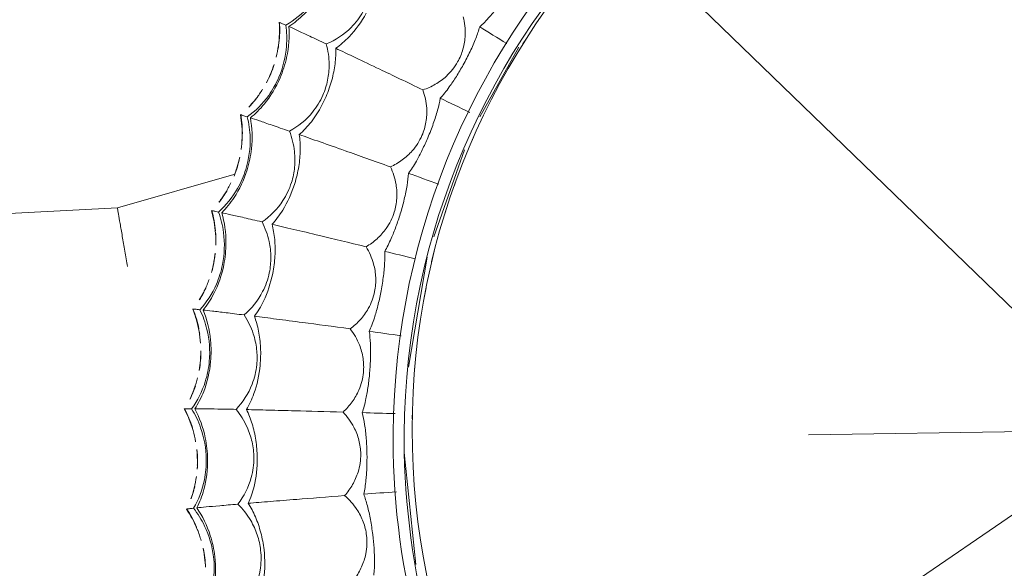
# Model space of a CAD drawing. Header units: millimetres. Extents: x 5734 to 11759, y -3101 to 7544.
# Tile 32 of 44: x 10143 to 10232, y 6582 to 6632. Entities that reach past the tile are written whole.
import ezdxf

# ---------------------------------------------------------------- set-up
doc = ezdxf.new("R2010")
doc.units = ezdxf.units.MM
doc.linetypes.add('Dash', pattern=[6, 3, -3])
doc.linetypes.add('Hidden', pattern=[7.14375, 4.7625, -2.38125])
doc.layers.add('A-ANNO-DIMS', color=7, linetype='Dash', lineweight=9, true_color=0xd2d2d2)
doc.layers.add('A-ANNO-DIMS-14', color=7, linetype='Continuous', lineweight=9)
doc.layers.add('E-LITE-EQPM', color=7, linetype='Continuous', lineweight=20)
doc.styles.add('Arial', font='arial.ttf', dxfattribs={"height": 28})
doc.dimstyles.new('Diameter_-_3mm_Arial', dxfattribs={"dimscale": 304.8, "dimtxt": 28.567263, "dimasz": 0, "dimexe": 0.110236, "dimexo": 0, "dimgap": 0.068898, "dimtad": 1, "dimjust": 3, "dimdec": 0, "dimzin": 0, "dimdsep": 46, "dimtxsty": 'Arial', "dimblk1": 'NONE', "dimblk2": 'NONE', "dimsah": 1, "dimcen": 0.09, "dimadec": 0, "dimazin": 0, "dimtfac": 1, "dimtdec": 4, "dimtix": 1, "dimtmove": 0, "dimatfit": 2, "dimfxl": 1, "dimtvp": 1, "dimtolj": 1, "dimtzin": 0, "dimarcsym": 2})
doc.dimstyles.new('Radial_-_3mm_Arial', dxfattribs={"dimscale": 304.8, "dimtxt": 28.567263, "dimasz": 0.137795, "dimexe": 0.137795, "dimexo": 0, "dimgap": 0.080381, "dimtad": 1, "dimjust": 3, "dimdec": 0, "dimzin": 0, "dimdsep": 46, "dimtxsty": 'Arial', "dimsah": 1, "dimcen": 0.09, "dimdle": 0.137795, "dimadec": 0, "dimazin": 0, "dimtfac": 1, "dimtdec": 4, "dimtix": 1, "dimtmove": 0, "dimatfit": 2, "dimfxl": 1, "dimtvp": 1, "dimtfill": 1, "dimtolj": 1, "dimtzin": 0, "dimarcsym": 2})

# ---------------------------------------------------------------- blocks, each defined once
blk = doc.blocks.new('33395D-10 - 33395D-10 DECO FAN LED Black_wood ceiling fan with DC motor-524682-Planta_PDF')
at = {"layer": 'E-LITE-EQPM'}
for p, q in [((-4.301, 86.302), (-4.306, 86.3)), ((4.744, 86.28), (4.738, 86.279)), ((-13.298, 85.379), (-13.303, 85.377)), ((-22.15, 83.52), (-22.155, 83.517)), ((-30.758, 80.747), (-30.763, 80.743)), ((-39.03, 77.088), (-39.034, 77.084)), ((-17.587, 64.101), (-7.686, 65.998)), ((0, 66.502), (10.123, 65.646)), ((-27.211, 60.571), (-19.4, 63.493)), ((-36.402, 55.487), (-30.159, 59.117))]:
    blk.add_line(p, q, dxfattribs=at)
at = {"layer": 'E-LITE-EQPM', "flags": 128}
for points in [[(-22.542, 92.003), (-22.032, 107.621), (-22.558, 116.363)], [(-25.365, 81.438), (-22.546, 91.988), (-22.542, 92.003)], [(-4.301, 86.292), (-4.301, 86.297), (-4.301, 86.302)], [(4.742, 86.27), (4.743, 86.275), (4.744, 86.28)], [(-13.297, 85.369), (-13.298, 85.374), (-13.298, 85.379)], [(-22.148, 83.511), (-22.149, 83.516), (-22.15, 83.52)], [(-30.756, 80.737), (-30.757, 80.742), (-30.758, 80.747)], [(-39.026, 77.079), (-39.028, 77.084), (-39.03, 77.088)]]:
    blk.add_lwpolyline(points, dxfattribs=at)
at = {"layer": 'E-LITE-EQPM'}
for radius, start, end in [(67.502, 90, 270), (67.502, 270, 90), (66.502, 90, 270), (66.502, 270, 90)]:
    blk.add_arc((0, 0), radius, start, end, dxfattribs=at)
for points in [[(-22.508, 91.997), (-22.531, 92), (-22.542, 92.002), (-22.542, 92.003)], [(-22.542, 92.003), (-22.542, 92.003), (-22.515, 92), (-22.462, 91.992)], [(-22.462, 91.992), (-22.374, 91.979), (-22.052, 91.931), (-21.179, 91.798), (-20.006, 91.619), (-18.645, 91.408), (-17.702, 91.263), (-17.244, 91.191)], [(-2.564, 85.591), (-3.171, 85.765), (-3.754, 85.995), (-4.303, 86.276)], [(-4.301, 86.292), (-3.754, 86.009), (-3.17, 85.777), (-2.562, 85.601)], [(-5.175, 85.785), (-5.476, 85.629), (-6.1, 85.35), (-6.756, 85.139), (-7.09, 85.051)], [(-5.175, 85.764), (-5.547, 85.574), (-5.936, 85.407), (-6.337, 85.266)], [(-2.101, 85.47), (-2.183, 85.489), (-2.265, 85.51), (-2.346, 85.531)], [(-2.344, 85.54), (-2.263, 85.518), (-2.181, 85.498), (-2.099, 85.478)], [(3.82, 85.857), (3.504, 85.733), (2.855, 85.521), (2.18, 85.38), (1.839, 85.327)], [(3.82, 85.837), (3.466, 85.7), (3.101, 85.585), (2.728, 85.491)], [(4.718, 86.039), (4.709, 85.948), (4.696, 85.818), (4.68, 85.632)], [(6.396, 85.391), (5.811, 85.628), (5.256, 85.917), (4.739, 86.254)], [(4.742, 86.27), (5.249, 85.936), (5.796, 85.648), (6.371, 85.412)], [(-14.114, 84.773), (-14.397, 84.586), (-14.988, 84.244), (-15.619, 83.966), (-15.941, 83.843)], [(-14.113, 84.752), (-14.462, 84.523), (-14.831, 84.317), (-15.215, 84.135)], [(-13.297, 85.369), (-12.723, 85.144), (-12.118, 84.975), (-11.496, 84.863)], [(-11.497, 84.853), (-12.118, 84.963), (-12.722, 85.13), (-13.297, 85.352)], [(-11.024, 84.781), (-11.107, 84.792), (-11.191, 84.804), (-11.274, 84.817)], [(-11.272, 84.825), (-11.189, 84.812), (-11.105, 84.8), (-11.021, 84.789)], [(-9.513, 84.707), (-9.217, 84.712), (-8.92, 84.73), (-8.624, 84.761)], [(-8.625, 84.755), (-8.894, 84.727), (-9.164, 84.709), (-9.433, 84.702)], [(-9.153, 84.729), (-8.976, 84.738), (-8.799, 84.752), (-8.622, 84.771)], [(-7.822, 84.871), (-8.087, 84.822), (-8.355, 84.783), (-8.625, 84.755)], [(-8.624, 84.761), (-8.328, 84.792), (-8.036, 84.836), (-7.746, 84.892)], [(-8.106, 84.838), (-8.277, 84.811), (-8.45, 84.789), (-8.622, 84.771)], [(-4.29, 85.359), (-4.285, 85.129), (-4.27, 84.562), (-4.231, 83.341), (-4.191, 82.249), (-4.167, 81.625)], [(-0.607, 85.238), (-0.312, 85.212), (-0.015, 85.2), (0.283, 85.199)], [(0.281, 85.193), (0.011, 85.193), (-0.26, 85.204), (-0.528, 85.225)], [(-0.246, 85.222), (-0.069, 85.213), (0.108, 85.209), (0.286, 85.209)], [(1.093, 85.225), (0.824, 85.204), (0.553, 85.193), (0.281, 85.193)], [(0.283, 85.199), (0.58, 85.199), (0.876, 85.212), (1.17, 85.237)], [(0.806, 85.222), (0.633, 85.213), (0.459, 85.209), (0.286, 85.209)], [(4.656, 85.341), (4.637, 85.112), (4.592, 84.546), (4.504, 83.328), (4.429, 82.237), (4.388, 81.615)], [(6.845, 85.222), (6.765, 85.25), (6.687, 85.279), (6.608, 85.308)], [(6.61, 85.317), (6.689, 85.287), (6.767, 85.258), (6.847, 85.23)], [(8.306, 84.835), (8.597, 84.779), (8.891, 84.735), (9.188, 84.704)], [(9.185, 84.698), (8.916, 84.727), (8.648, 84.765), (8.383, 84.814)], [(8.663, 84.782), (8.838, 84.754), (9.014, 84.731), (9.191, 84.713)], [(9.995, 84.644), (9.725, 84.652), (9.455, 84.67), (9.185, 84.698)], [(9.188, 84.704), (9.468, 84.674), (9.749, 84.656), (10.029, 84.65)], [(9.71, 84.671), (9.537, 84.681), (9.364, 84.695), (9.191, 84.713)], [(-17.436, 83.395), (-17.146, 83.456), (-16.859, 83.53), (-16.577, 83.616)], [(-13.189, 84.442), (-13.16, 84.214), (-13.086, 83.652), (-12.919, 82.441), (-12.765, 81.359), (-12.676, 80.742)], [(-22.897, 82.832), (-23.16, 82.617), (-23.712, 82.215), (-24.31, 81.872), (-24.618, 81.716)], [(-22.896, 82.81), (-23.219, 82.547), (-23.564, 82.304), (-23.926, 82.083)], [(-22.148, 83.511), (-21.553, 83.347), (-20.934, 83.241), (-20.303, 83.195)], [(-20.303, 83.186), (-20.933, 83.23), (-21.55, 83.333), (-22.146, 83.494)], [(-19.825, 83.164), (-19.91, 83.166), (-19.995, 83.169), (-20.079, 83.173)], [(-20.077, 83.181), (-19.993, 83.177), (-19.908, 83.174), (-19.823, 83.172)], [(-18.315, 83.247), (-18.021, 83.284), (-17.728, 83.333), (-17.436, 83.395)], [(-17.437, 83.388), (-17.702, 83.332), (-17.968, 83.286), (-18.235, 83.251)], [(-17.959, 83.307), (-17.784, 83.335), (-17.609, 83.367), (-17.436, 83.404)], [(-16.65, 83.588), (-16.909, 83.511), (-17.171, 83.445), (-17.437, 83.388)], [(-16.929, 83.525), (-17.097, 83.481), (-17.266, 83.44), (-17.436, 83.404)], [(-21.943, 82.6), (-21.89, 82.376), (-21.758, 81.825), (-21.466, 80.638), (-21.199, 79.578), (-21.046, 78.973)], [(-26.916, 80.876), (-26.628, 80.943), (-26.341, 81.022), (-26.058, 81.114)], [(-26.058, 81.108), (-26.315, 81.024), (-26.576, 80.951), (-26.837, 80.888)], [(-26.569, 80.972), (-26.397, 81.018), (-26.227, 81.069), (-26.058, 81.124)], [(-26.058, 81.114), (-25.775, 81.206), (-25.498, 81.31), (-25.227, 81.424)], [(-25.296, 81.388), (-25.545, 81.285), (-25.799, 81.192), (-26.058, 81.108)], [(-25.567, 81.297), (-25.729, 81.235), (-25.893, 81.178), (-26.058, 81.124)], [(-30.756, 80.737), (-30.147, 80.637), (-29.52, 80.596), (-28.888, 80.616)], [(-28.887, 80.607), (-29.518, 80.585), (-30.143, 80.623), (-30.752, 80.721)], [(-28.41, 80.635), (-28.494, 80.628), (-28.579, 80.622), (-28.664, 80.617)], [(-28.662, 80.626), (-28.577, 80.631), (-28.492, 80.637), (-28.407, 80.643)], [(-4.13, 80.692), (-3.728, 80.499), (-2.855, 80.169), (-1.365, 79.857), (-0.316, 79.792), (0.213, 79.796)], [(4.327, 80.683), (4.707, 80.449), (5.541, 80.029), (6.989, 79.564), (8.026, 79.389), (8.553, 79.337)], [(-31.43, 79.984), (-31.668, 79.743), (-32.175, 79.285), (-32.734, 78.882), (-33.024, 78.695)], [(-31.428, 79.96), (-31.722, 79.666), (-32.039, 79.388), (-32.375, 79.131)], [(-30.457, 79.853), (-30.381, 79.636), (-30.191, 79.101), (-29.777, 77.952), (-29.401, 76.925), (-29.186, 76.34)], [(-12.542, 79.817), (-12.122, 79.668), (-11.219, 79.431), (-9.705, 79.276), (-8.655, 79.321), (-8.128, 79.38)], [(-34.394, 77.945), (-34.122, 78.066), (-33.857, 78.198), (-33.599, 78.341)], [(-33.664, 78.298), (-33.902, 78.169), (-34.145, 78.049), (-34.393, 77.939)], [(-35.223, 77.618), (-34.943, 77.715), (-34.666, 77.824), (-34.394, 77.945)], [(-34.393, 77.939), (-34.64, 77.829), (-34.891, 77.729), (-35.145, 77.639)], [(-34.887, 77.751), (-34.721, 77.814), (-34.557, 77.883), (-34.395, 77.955)], [(-33.925, 78.178), (-34.08, 78.1), (-34.236, 78.025), (-34.395, 77.955)], [(-20.816, 78.068), (-20.383, 77.963), (-19.46, 77.822), (-17.938, 77.827), (-16.898, 77.981), (-16.381, 78.094)], [(-39.026, 77.079), (-38.42, 77.043), (-37.802, 77.067), (-37.185, 77.15)], [(-37.155, 77.145), (-37.779, 77.057), (-38.405, 77.03), (-39.021, 77.063)], [(-36.683, 77.223), (-36.767, 77.207), (-36.851, 77.192), (-36.935, 77.178)], [(-36.933, 77.188), (-36.848, 77.201), (-36.764, 77.216), (-36.68, 77.231)], [(-38.637, 76.231), (-38.539, 76.023), (-38.294, 75.511), (-37.762, 74.412), (-37.281, 73.43), (-37.006, 72.87)], [(-28.863, 75.464), (-28.421, 75.405), (-27.488, 75.361), (-25.975, 75.524), (-24.957, 75.786), (-24.454, 75.953)], [(-36.592, 72.032), (-36.147, 72.02), (-35.214, 72.074), (-33.727, 72.395), (-32.742, 72.762), (-32.259, 72.98)], [(-10.983, 69.463), (-10.649, 69.423), (-9.913, 69.371), (-8.626, 69.382), (-7.705, 69.452), (-7.241, 69.501)], [(-10.983, 69.463), (-10.841, 68.543), (-10.693, 67.583), (-10.539, 66.589)], [(-3.662, 70.232), (-3.616, 69.287), (-3.568, 68.301), (-3.518, 67.28)], [(-3.662, 70.232), (-3.334, 70.157), (-2.608, 70.028), (-1.326, 69.905), (-0.404, 69.878), (0.063, 69.878)], [(3.7, 70.23), (3.646, 69.286), (3.59, 68.3), (3.533, 67.279)], [(3.7, 70.23), (4.018, 70.122), (4.726, 69.918), (5.988, 69.661), (6.903, 69.538), (7.367, 69.49)], [(-18.183, 67.934), (-17.847, 67.929), (-17.11, 67.954), (-15.831, 68.1), (-14.923, 68.265), (-14.466, 68.363)], [(-18.183, 67.934), (-17.953, 67.061), (-17.714, 66.152), (-17.465, 65.211)], [(-25.184, 65.66), (-24.849, 65.69), (-24.119, 65.792), (-22.862, 66.071), (-21.976, 66.33), (-21.532, 66.475)], [(-25.184, 65.66), (-24.855, 64.79), (-24.51, 63.882), (-24.153, 62.943)], [(-31.91, 62.667), (-31.58, 62.732), (-30.864, 62.91), (-29.643, 63.318), (-28.789, 63.669), (-28.363, 63.86)], [(-31.91, 62.667), (-31.484, 61.823), (-31.04, 60.943), (-30.58, 60.032)], [(-38.285, 58.987), (-37.964, 59.086), (-37.271, 59.338), (-36.099, 59.872), (-35.287, 60.31), (-34.882, 60.544)], [(-38.285, 58.987), (-37.788, 58.214), (-37.269, 57.408), (-36.731, 56.573)]]:
    blk.add_open_spline(points, degree=3, dxfattribs=at)
for points, knots in [([(-4.301, 86.302), (-3.684, 85.983), (-2.695, 85.603), (-1.655, 85.386), (-1.305, 85.331)], [0, 0, 0, 0, 0.4444444, 0.6666667, 0.6666667, 0.6666667, 0.6666667]), ([(4.744, 86.28), (5.323, 85.898), (6.267, 85.417), (7.279, 85.092), (7.622, 85.001)], [0, 0, 0, 0, 0.4444444, 0.6666667, 0.6666667, 0.6666667, 0.6666667]), ([(-4.296, 85.651), (-5.013, 85.098), (-6.385, 84.368), (-7.915, 84.034), (-8.541, 83.965)], [-1, -1, -1, -1, -0.4, 0, 0, 0, 0]), ([(-6.335, 85.274), (-6.19, 85.325), (-5.794, 85.476), (-5.411, 85.653), (-5.174, 85.775)], [-0.4992864, -0.4992864, -0.4992864, -0.4992864, -0.4, -0.2240667, -0.2240667, -0.2240667, -0.2240667]), ([(-4.303, 86.246), (-4.303, 86.225), (-4.302, 86.178), (-4.301, 86.034), (-4.3, 85.838), (-4.296, 85.651)], [0.2, 0.2, 0.2, 0.2, 0.4, 0.6, 1, 1, 1, 1]), ([(0.283, 84.399), (-0.698, 84.395), (-2.314, 84.66), (-3.757, 85.327), (-4.296, 85.651)], [-1, -1, -1, -1, -0.4, 0, 0, 0, 0]), ([(4.68, 85.632), (3.91, 85.156), (2.469, 84.574), (0.912, 84.402), (0.283, 84.399)], [-1, -1, -1, -1, -0.4, 0, 0, 0, 0]), ([(2.73, 85.499), (2.84, 85.527), (3.21, 85.627), (3.572, 85.75), (3.821, 85.847)], [-0.4733243, -0.4733243, -0.4733243, -0.4733243, -0.4, -0.2239601, -0.2239601, -0.2239601, -0.2239601]), ([(9.103, 83.908), (8.127, 84.007), (6.548, 84.439), (5.182, 85.253), (4.68, 85.632)], [-1, -1, -1, -1, -0.4, 0, 0, 0, 0]), ([(4.735, 86.224), (4.734, 86.204), (4.73, 86.161), (4.724, 86.099), (4.72, 86.065)], [0.2, 0.2, 0.2, 0.2, 0.4, 0.5615763, 0.5615763, 0.5615763, 0.5615763]), ([(-13.226, 84.732), (-13.88, 84.106), (-15.169, 83.238), (-16.656, 82.745), (-17.271, 82.612)], [-1, -1, -1, -1, -0.4, 0, 0, 0, 0]), ([(-15.213, 84.144), (-15.074, 84.21), (-14.696, 84.402), (-14.335, 84.617), (-14.112, 84.763)], [-0.4991074, -0.4991074, -0.4991074, -0.4991074, -0.4, -0.2241838, -0.2241838, -0.2241838, -0.2241838]), ([(-13.298, 85.379), (-12.652, 85.126), (-11.628, 84.852), (-10.571, 84.744), (-10.217, 84.727)], [0, 0, 0, 0, 0.4444444, 0.6666667, 0.6666667, 0.6666667, 0.6666667]), ([(-13.295, 85.322), (-13.292, 85.302), (-13.286, 85.256), (-13.27, 85.112), (-13.248, 84.917), (-13.226, 84.732)], [0.2, 0.2, 0.2, 0.2, 0.4, 0.6, 1, 1, 1, 1]), ([(-8.541, 83.965), (-9.516, 83.859), (-11.15, 83.954), (-12.656, 84.466), (-13.226, 84.732)], [-1, -1, -1, -1, -0.4, 0, 0, 0, 0]), ([(-8.53, 83.845), (-7.593, 83.947), (-6.073, 84.328), (-4.766, 85.031), (-4.29, 85.359)], [-1, -1, -1, -1, -0.4, 0, 0, 0, 0]), ([(-4.29, 85.359), (-3.489, 84.936), (-1.992, 84.423), (-0.373, 84.276), (0.281, 84.278)], [-1, -1, -1, -1, -0.4, 0, 0, 0, 0]), ([(0.281, 84.278), (1.223, 84.282), (2.775, 84.502), (4.148, 85.065), (4.656, 85.341)], [-1, -1, -1, -1, -0.4, 0, 0, 0, 0]), ([(4.656, 85.341), (5.408, 84.837), (6.843, 84.169), (8.439, 83.854), (9.089, 83.788)], [-1, -1, -1, -1, -0.4, 0, 0, 0, 0]), ([(13.605, 84.674), (12.789, 84.282), (11.296, 83.854), (9.729, 83.845), (9.103, 83.908)], [-1, -1, -1, -1, -0.4, 0, 0, 0, 0]), ([(-17.247, 82.493), (-16.326, 82.692), (-14.854, 83.23), (-13.628, 84.066), (-13.189, 84.442)], [-1, -1, -1, -1, -0.4, 0, 0, 0, 0]), ([(-13.189, 84.442), (-12.348, 84.105), (-10.805, 83.751), (-9.18, 83.775), (-8.53, 83.845)], [-1, -1, -1, -1, -0.4, 0, 0, 0, 0]), ([(9.089, 83.788), (10.026, 83.693), (11.592, 83.75), (13.017, 84.166), (13.551, 84.388)], [-1, -1, -1, -1, -0.4, 0, 0, 0, 0]), ([(-22.01, 82.884), (-22.596, 82.194), (-23.786, 81.195), (-25.214, 80.55), (-25.811, 80.353)], [-1, -1, -1, -1, -0.4, 0, 0, 0, 0]), ([(-23.924, 82.093), (-23.793, 82.173), (-23.438, 82.402), (-23.102, 82.654), (-22.895, 82.823)], [-0.4989106, -0.4989106, -0.4989106, -0.4989106, -0.4, -0.2243161, -0.2243161, -0.2243161, -0.2243161]), ([(-22.15, 83.52), (-21.48, 83.336), (-20.434, 83.171), (-19.371, 83.174), (-19.017, 83.194)], [0, 0, 0, 0, 0.4444444, 0.6666667, 0.6666667, 0.6666667, 0.6666667]), ([(-22.14, 83.464), (-22.135, 83.445), (-22.125, 83.399), (-22.094, 83.258), (-22.052, 83.066), (-22.01, 82.884)], [0.2, 0.2, 0.2, 0.2, 0.4, 0.6, 1, 1, 1, 1]), ([(-17.271, 82.612), (-18.229, 82.404), (-19.865, 82.327), (-21.415, 82.679), (-22.01, 82.884)], [-1, -1, -1, -1, -0.4, 0, 0, 0, 0]), ([(-25.775, 80.238), (-24.881, 80.532), (-23.473, 81.221), (-22.341, 82.18), (-21.943, 82.6)], [-1, -1, -1, -1, -0.4, 0, 0, 0, 0]), ([(-21.943, 82.6), (-21.071, 82.353), (-19.5, 82.162), (-17.886, 82.355), (-17.247, 82.493)], [-1, -1, -1, -1, -0.4, 0, 0, 0, 0]), ([(-4.167, 81.625), (-4.811, 80.992), (-6.081, 80.142), (-7.551, 79.759), (-8.156, 79.688)], [-1, -1, -1, -1, -0.4, 0, 0, 0, 0]), ([(0.218, 80.105), (-0.261, 80.099), (-1.206, 80.188), (-2.723, 80.669), (-3.67, 81.236), (-4.167, 81.625)], [-1, -1, -1, -1, -0.7, -0.4, 0, 0, 0, 0]), ([(4.388, 81.615), (3.681, 81.052), (2.329, 80.339), (0.827, 80.113), (0.218, 80.105)], [-1, -1, -1, -1, -0.4, 0, 0, 0, 0]), ([(8.59, 79.644), (8.113, 79.688), (7.183, 79.876), (5.724, 80.513), (4.841, 81.176), (4.388, 81.615)], [-1, -1, -1, -1, -0.7, -0.4, 0, 0, 0, 0]), ([(-30.553, 80.129), (-31.063, 79.381), (-32.143, 78.263), (-33.495, 77.472), (-34.069, 77.214)], [-1, -1, -1, -1, -0.4, 0, 0, 0, 0]), ([(-30.758, 80.747), (-30.073, 80.633), (-29.016, 80.578), (-27.959, 80.693), (-27.609, 80.749)], [0, 0, 0, 0, 0.4444444, 0.6666667, 0.6666667, 0.6666667, 0.6666667]), ([(-30.743, 80.692), (-30.736, 80.673), (-30.721, 80.628), (-30.676, 80.492), (-30.614, 80.305), (-30.553, 80.129)], [0.2, 0.2, 0.2, 0.2, 0.4, 0.6, 1, 1, 1, 1]), ([(-25.811, 80.353), (-26.743, 80.046), (-28.361, 79.799), (-29.94, 79.987), (-30.553, 80.129)], [-1, -1, -1, -1, -0.4, 0, 0, 0, 0]), ([(-30.457, 79.853), (-29.564, 79.698), (-27.982, 79.672), (-26.396, 80.034), (-25.775, 80.238)], [-1, -1, -1, -1, -0.4, 0, 0, 0, 0]), ([(-12.676, 80.742), (-13.251, 80.045), (-14.425, 79.066), (-15.846, 78.532), (-16.441, 78.398)], [-1, -1, -1, -1, -0.4, 0, 0, 0, 0]), ([(-8.156, 79.688), (-8.632, 79.632), (-9.581, 79.622), (-11.141, 79.941), (-12.142, 80.407), (-12.676, 80.742)], [-1, -1, -1, -1, -0.7, -0.4, 0, 0, 0, 0]), ([(-8.128, 79.38), (-7.226, 79.481), (-5.766, 79.829), (-4.56, 80.422), (-4.13, 80.692)], [-1, -1, -1, -1, -0.4, 0, 0, 0, 0]), ([(-4.13, 80.692), (-4.106, 80.083), (-4.051, 78.745), (-3.929, 75.961), (-3.819, 73.556), (-3.744, 71.969)], [0, 0, 0, 0, 0.285714, 0.571429, 1, 1, 1, 1]), ([(0.213, 79.796), (1.122, 79.802), (2.61, 79.995), (3.871, 80.459), (4.327, 80.683)], [-1, -1, -1, -1, -0.4, 0, 0, 0, 0]), ([(4.327, 80.683), (4.287, 80.075), (4.203, 78.738), (4.032, 75.957), (3.89, 73.553), (3.799, 71.968)], [0, 0, 0, 0, 0.285714, 0.571429, 1, 1, 1, 1]), ([(12.895, 80.71), (12.133, 80.224), (10.714, 79.656), (9.197, 79.588), (8.59, 79.644)], [-1, -1, -1, -1, -0.4, 0, 0, 0, 0]), ([(-34.021, 77.103), (-33.162, 77.489), (-31.834, 78.321), (-30.808, 79.394), (-30.457, 79.853)], [-1, -1, -1, -1, -0.4, 0, 0, 0, 0]), ([(-32.373, 79.142), (-32.252, 79.235), (-31.923, 79.5), (-31.615, 79.785), (-31.427, 79.974)], [-0.4986878, -0.4986878, -0.4986878, -0.4986878, -0.4, -0.2244703, -0.2244703, -0.2244703, -0.2244703]), ([(-16.381, 78.094), (-15.494, 78.289), (-14.079, 78.788), (-12.941, 79.504), (-12.542, 79.817)], [-1, -1, -1, -1, -0.4, 0, 0, 0, 0]), ([(-12.542, 79.817), (-12.454, 79.215), (-12.259, 77.89), (-11.848, 75.133), (-11.487, 72.753), (-11.246, 71.183)], [0, 0, 0, 0, 0.285714, 0.571429, 1, 1, 1, 1]), ([(8.553, 79.337), (9.457, 79.248), (10.957, 79.285), (12.26, 79.615), (12.737, 79.789)], [-1, -1, -1, -1, -0.4, 0, 0, 0, 0]), ([(-21.046, 78.973), (-21.545, 78.22), (-22.61, 77.124), (-23.968, 76.445), (-24.545, 76.249)], [-1, -1, -1, -1, -0.4, 0, 0, 0, 0]), ([(-16.441, 78.398), (-16.908, 78.293), (-17.851, 78.183), (-19.435, 78.338), (-20.48, 78.696), (-21.046, 78.973)], [-1, -1, -1, -1, -0.7, -0.4, 0, 0, 0, 0]), ([(-39.03, 77.088), (-38.337, 77.047), (-37.279, 77.103), (-36.24, 77.327), (-35.898, 77.42)], [0, 0, 0, 0, 0.4444444, 0.6666667, 0.6666667, 0.6666667, 0.6666667]), ([(-24.454, 75.953), (-23.592, 76.24), (-22.237, 76.884), (-21.181, 77.715), (-20.816, 78.068)], [-1, -1, -1, -1, -0.4, 0, 0, 0, 0]), ([(-20.816, 78.068), (-20.666, 77.478), (-20.334, 76.181), (-19.636, 73.482), (-19.028, 71.152), (-18.625, 69.616)], [0, 0, 0, 0, 0.285714, 0.571429, 1, 1, 1, 1]), ([(-38.761, 76.495), (-39.191, 75.698), (-40.147, 74.474), (-41.409, 73.546), (-41.953, 73.229)], [-1, -1, -1, -1, -0.4, 0, 0, 0, 0]), ([(-39.009, 77.036), (-39, 77.017), (-38.981, 76.975), (-38.921, 76.843), (-38.84, 76.664), (-38.761, 76.495)], [0.2, 0.2, 0.2, 0.2, 0.4, 0.6, 1, 1, 1, 1]), ([(-34.069, 77.214), (-34.963, 76.812), (-36.547, 76.396), (-38.137, 76.419), (-38.761, 76.495)], [-1, -1, -1, -1, -0.4, 0, 0, 0, 0]), ([(-38.637, 76.231), (-37.733, 76.171), (-36.156, 76.31), (-34.617, 76.835), (-34.021, 77.103)], [-1, -1, -1, -1, -0.4, 0, 0, 0, 0]), ([(-41.894, 73.124), (-41.08, 73.597), (-39.846, 74.564), (-38.938, 75.738), (-38.637, 76.231)], [-1, -1, -1, -1, -0.4, 0, 0, 0, 0]), ([(-29.186, 76.34), (-29.603, 75.539), (-30.548, 74.337), (-31.828, 73.52), (-32.381, 73.264)], [-1, -1, -1, -1, -0.4, 0, 0, 0, 0]), ([(-24.545, 76.249), (-24.999, 76.095), (-25.925, 75.888), (-27.517, 75.877), (-28.593, 76.123), (-29.186, 76.34)], [-1, -1, -1, -1, -0.7, -0.4, 0, 0, 0, 0]), ([(-32.259, 72.98), (-31.432, 73.355), (-30.151, 74.137), (-29.188, 75.074), (-28.863, 75.464)], [-1, -1, -1, -1, -0.4, 0, 0, 0, 0]), ([(-28.863, 75.464), (-28.651, 74.892), (-28.185, 73.637), (-27.21, 71.026), (-26.361, 68.773), (-25.8, 67.287)], [0, 0, 0, 0, 0.285714, 0.571429, 1, 1, 1, 1]), ([(-32.381, 73.264), (-32.816, 73.065), (-33.715, 72.762), (-35.298, 72.584), (-36.394, 72.717), (-37.006, 72.87)], [-1, -1, -1, -1, -0.7, -0.4, 0, 0, 0, 0]), ([(-37.006, 72.87), (-37.336, 72.03), (-38.151, 70.736), (-39.338, 69.789), (-39.862, 69.477)], [-1, -1, -1, -1, -0.4, 0, 0, 0, 0]), ([(-39.711, 69.207), (-38.928, 69.667), (-37.735, 70.579), (-36.875, 71.611), (-36.592, 72.032)], [-1, -1, -1, -1, -0.4, 0, 0, 0, 0]), ([(-36.592, 72.032), (-36.323, 71.486), (-35.728, 70.286), (-34.485, 67.792), (-33.405, 65.64), (-32.692, 64.221)], [0, 0, 0, 0, 0.285714, 0.571429, 1, 1, 1, 1]), ([(-14.575, 68.918), (-14.032, 69.039), (-13.132, 69.394), (-12.027, 70.228), (-11.486, 70.846), (-11.246, 71.183)], [0, 0, 0, 0, 0.4, 0.7, 1, 1, 1, 1]), ([(-11.246, 71.183), (-11.02, 71.015), (-10.55, 70.715), (-9.657, 70.301), (-8.559, 70.024), (-7.715, 70.017), (-7.292, 70.065)], [0, 0, 0, 0, 0.2, 0.4, 0.7, 1, 1, 1, 1]), ([(-7.292, 70.065), (-6.739, 70.128), (-5.807, 70.387), (-4.62, 71.101), (-4.018, 71.66), (-3.744, 71.969)], [0, 0, 0, 0, 0.4, 0.7, 1, 1, 1, 1]), ([(-3.744, 71.969), (-3.537, 71.779), (-3.1, 71.432), (-2.256, 70.927), (-1.192, 70.536), (-0.354, 70.441), (0.072, 70.444)], [0, 0, 0, 0, 0.2, 0.4, 0.7, 1, 1, 1, 1]), ([(0.072, 70.444), (0.628, 70.449), (1.582, 70.61), (2.837, 71.195), (3.495, 71.688), (3.799, 71.968)], [0, 0, 0, 0, 0.4, 0.7, 1, 1, 1, 1]), ([(3.799, 71.968), (3.985, 71.757), (4.383, 71.365), (5.17, 70.775), (6.187, 70.275), (7.011, 70.093), (7.435, 70.051)], [0, 0, 0, 0, 0.2, 0.4, 0.7, 1, 1, 1, 1]), ([(7.435, 70.051), (7.989, 69.999), (8.954, 70.058), (10.264, 70.51), (10.969, 70.931), (11.301, 71.177)], [0, 0, 0, 0, 0.4, 0.7, 1, 1, 1, 1]), ([(-21.699, 67.016), (-21.172, 67.193), (-20.314, 67.64), (-19.301, 68.585), (-18.828, 69.257), (-18.625, 69.616)], [0, 0, 0, 0, 0.4, 0.7, 1, 1, 1, 1]), ([(-18.625, 69.616), (-18.383, 69.474), (-17.884, 69.224), (-16.953, 68.906), (-15.831, 68.745), (-14.992, 68.826), (-14.575, 68.918)], [0, 0, 0, 0, 0.2, 0.4, 0.7, 1, 1, 1, 1]), ([(-14.466, 68.363), (-14.063, 68.449), (-13.473, 68.592), (-12.727, 68.808), (-11.902, 69.074), (-11.34, 69.296), (-10.983, 69.463)], [-1, -1, -1, -1, -0.7, -0.55, -0.4, 0, 0, 0, 0]), ([(-7.241, 69.501), (-6.831, 69.545), (-6.23, 69.626), (-5.465, 69.762), (-4.617, 69.941), (-4.035, 70.103), (-3.662, 70.232)], [-1, -1, -1, -1, -0.7, -0.55, -0.4, 0, 0, 0, 0]), ([(0.063, 69.878), (0.476, 69.879), (1.082, 69.897), (1.857, 69.952), (2.719, 70.041), (3.315, 70.142), (3.7, 70.23)], [-1, -1, -1, -1, -0.7, -0.55, -0.4, 0, 0, 0, 0]), ([(7.367, 69.49), (7.777, 69.448), (8.382, 69.401), (9.159, 69.376), (10.025, 69.374), (10.629, 69.412), (11.02, 69.46)], [-1, -1, -1, -1, -0.7, -0.55, -0.4, 0, 0, 0, 0]), ([(-21.532, 66.475), (-21.141, 66.603), (-20.569, 66.807), (-19.849, 67.1), (-19.057, 67.451), (-18.521, 67.731), (-18.183, 67.934)], [-1, -1, -1, -1, -0.7, -0.55, -0.4, 0, 0, 0, 0]), ([(-28.585, 64.38), (-28.079, 64.611), (-27.273, 65.145), (-26.365, 66.191), (-25.964, 66.908), (-25.8, 67.287)], [0, 0, 0, 0, 0.4, 0.7, 1, 1, 1, 1]), ([(-25.8, 67.287), (-25.544, 67.17), (-25.021, 66.975), (-24.062, 66.755), (-22.93, 66.713), (-22.104, 66.881), (-21.699, 67.016)], [0, 0, 0, 0, 0.2, 0.4, 0.7, 1, 1, 1, 1]), ([(-28.363, 63.86), (-27.987, 64.028), (-27.44, 64.29), (-26.754, 64.656), (-26.003, 65.088), (-25.5, 65.423), (-25.184, 65.66)], [-1, -1, -1, -1, -0.7, -0.55, -0.4, 0, 0, 0, 0]), ([(-35.158, 61.038), (-34.679, 61.321), (-33.933, 61.937), (-33.139, 63.072), (-32.816, 63.827), (-32.692, 64.221)], [0, 0, 0, 0, 0.4, 0.7, 1, 1, 1, 1]), ([(-32.692, 64.221), (-32.425, 64.132), (-31.885, 63.992), (-30.908, 63.874), (-29.778, 63.949), (-28.973, 64.203), (-28.585, 64.38)], [0, 0, 0, 0, 0.2, 0.4, 0.7, 1, 1, 1, 1]), ([(-34.882, 60.544), (-34.526, 60.751), (-34.009, 61.069), (-33.366, 61.505), (-32.664, 62.013), (-32.198, 62.398), (-31.91, 62.667)], [-1, -1, -1, -1, -0.7, -0.55, -0.4, 0, 0, 0, 0]), ([(-39.226, 60.451), (-38.951, 60.39), (-38.399, 60.307), (-37.415, 60.292), (-36.299, 60.486), (-35.526, 60.822), (-35.158, 61.038)], [0, 0, 0, 0, 0.2, 0.4, 0.7, 1, 1, 1, 1]), ([(-41.02, 56.565), (-40.687, 56.808), (-40.206, 57.179), (-39.612, 57.679), (-38.967, 58.258), (-38.544, 58.69), (-38.285, 58.987)], [-1, -1, -1, -1, -0.7, -0.55, -0.4, 0, 0, 0, 0])]:
    blk.add_open_spline(points, degree=3, knots=knots, dxfattribs=at)
blk = doc.blocks.new('DIMBLOCK12-Planta_PDF')
at = {"layer": 'A-ANNO-DIMS-14', "color": 8, "true_color": 0x787878, "transparency": 16777216}
for p, q in [((10243.949, 6594.953), (10772.288, 6956.143)), ((10242.121, 6585.224), (10245.778, 6604.682)), ((10234.22, 6596.781), (10253.679, 6593.125)), ((10243.949, 6594.953), (9715.611, 6233.762))]:
    blk.add_line(p, q, dxfattribs=at)
for start, end in [(31.349848, 37.365905), (211.349848, 217.365905)]:
    blk.add_arc((10243.949, 6594.953), 640, start, end, dxfattribs=at)
blk.add_ellipse((10143.657, 6526.39), major_axis=(100.292, 68.563), ratio=0.727559, start_param=4.712389, end_param=6.283185, dxfattribs=at)
at = {"layer": 'A-ANNO-DIMS-14', "color": 0, "transparency": 16777216, "insert": (9984.428, 6327.878), "char_height": 28, "width": 292.17718, "attachment_point": 1, "rotation": 34.35788, "line_spacing_factor": 0.941778, "style": 'Arial'}
blk.add_mtext('ø 1280 / 50.4"', dxfattribs=at)
blk = doc.blocks.new('_None')
blk = doc.blocks.new('DIMBLOCK13-Planta_PDF')
at = {"layer": 'A-ANNO-DIMS-14', "transparency": 16777216}
blk.add_hatch(color=256, dxfattribs=at).paths.add_polyline_path([(9784.103, 7040.084), (9810.435, 7006.899), (9818.126, 7014.845)], flags=0)
for p, q in [((10243.949, 6594.953), (9753.926, 7069.295)), ((9784.103, 7040.084), (9810.435, 7006.899)), ((9818.126, 7014.845), (9784.103, 7040.084)), ((9810.435, 7006.899), (9818.126, 7014.845)), ((10243.467, 6624.647), (10244.432, 6565.258)), ((10214.255, 6594.47), (10273.644, 6595.436))]:
    blk.add_line(p, q, dxfattribs=at)
blk.add_arc((10243.949, 6594.953), 640, 132.171534, 139.691605, dxfattribs=at)
at = {"layer": 'A-ANNO-DIMS-14', "color": 0, "transparency": 16777216, "insert": (9982.929, 6932.31), "char_height": 28, "width": 245.23897, "attachment_point": 1, "rotation": 315.93157, "line_spacing_factor": 0.941778, "style": 'Arial', "bg_fill": 3, "box_fill_scale": 1.25, "bg_fill_color": 256, "bg_fill_true_color": 13158600, "bg_fill_transparency": 0}
blk.add_mtext('R 640 25.2"', dxfattribs=at)

msp = doc.modelspace()

# ---------------------------------------------------------------- linework, layer by layer
at = {"layer": 'A-ANNO-DIMS'}
msp.add_circle((10243.949, 6594.953), 640, dxfattribs=at)
at = {"layer": 'A-ANNO-DIMS', "color": 7, "linetype": 'Hidden'}
msp.add_arc((10243.949, 6594.953), 65.49, 0, 180, dxfattribs=at)
at = {"layer": 'E-LITE-EQPM'}
msp.add_arc((10243.949, 6594.953), 65.49, 90, 270, dxfattribs=at)

# ---------------------------------------------------------------- block references
at = {"layer": 'E-LITE-EQPM', "extrusion": (0, 0, -1), "rotation": 268.9455537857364}
msp.add_blockref('33395D-10 - 33395D-10 DECO FAN LED Black_wood ceiling fan with DC motor-524682-Planta_PDF', (-10244.244, 6594.109), dxfattribs=at)

# ---------------------------------------------------------------- dimensions: what is measured, and where the dimension line sits
at = {"layer": 'A-ANNO-DIMS', "color": 8, "linetype": 'Continuous', "true_color": 0x787878}
dim = msp.add_diameter_dim_2p(p1=(10772.288, 6956.143), p2=(9715.611, 6233.762), dimstyle='Diameter_-_3mm_Arial', override={"dimpost": 'ø<>'}, dxfattribs=at)
dim.commit()
dim.dimension.update_dxf_attribs({"geometry": 'DIMBLOCK12-Planta_PDF', "text_midpoint": (10221.869, 6627.252)})

# ---------------------------------------------------------------- next in the draw order: dimensions: what is measured, and where the dimension line sits
at = {"layer": 'A-ANNO-DIMS', "color": 7, "linetype": 'Continuous'}
dim = msp.add_radius_dim(center=(10243.949, 6594.953), mpoint=(9784.103, 7040.084), dimstyle='Radial_-_3mm_Arial', override={"dimpost": 'R<>'}, dxfattribs=at)
dim.commit()
dim.dimension.update_dxf_attribs({"geometry": 'DIMBLOCK13-Planta_PDF', "text_midpoint": (10058.636, 6833.409)})

doc.saveas('drawing.dxf')
